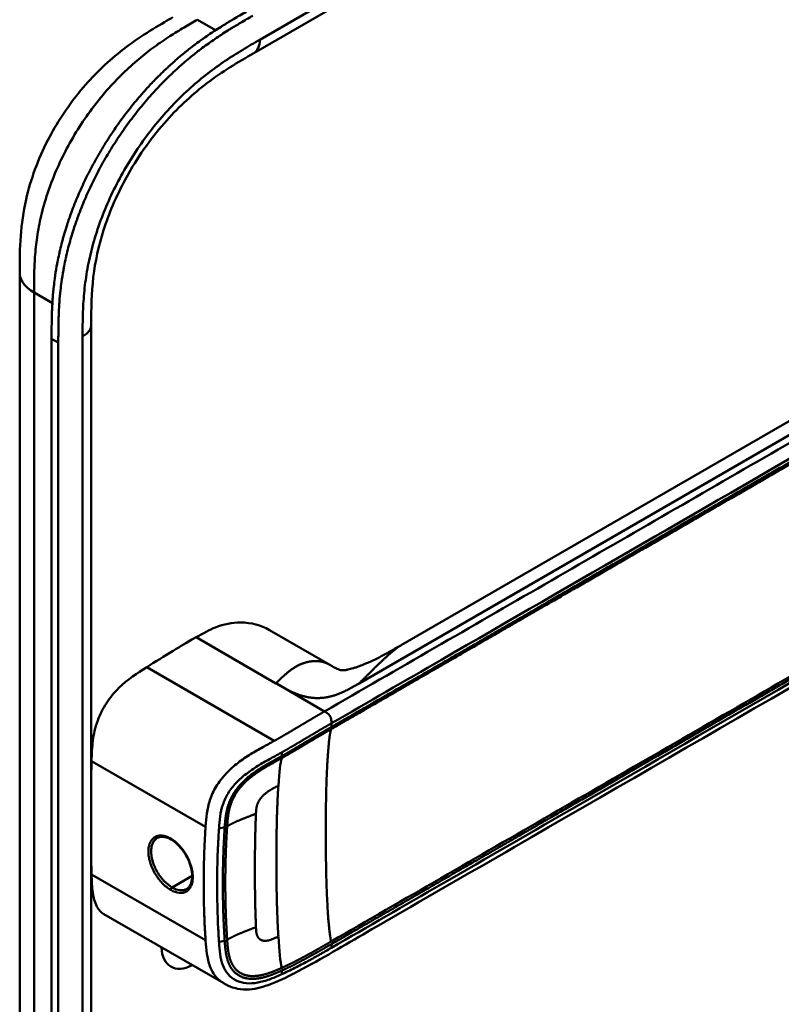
# Model space of a CAD drawing. Header units: millimetres. Extents: x 20 to 833, y 20 to 574.
# Tile 7 of 12: x 392 to 423, y 157 to 197. Entities that reach past the tile are written whole.
import ezdxf

# ---------------------------------------------------------------- set-up
doc = ezdxf.new("R2010")
doc.units = ezdxf.units.MM
doc.header["$LTSCALE"] = 2
doc.layers.add('Sichtbare Kanten(DIN)', color=7, linetype='Continuous', lineweight=50)
doc.layers.add('Sichtbare tangentiale Kanten(DIN)', color=7, linetype='Continuous', lineweight=50)

msp = doc.modelspace()

# ---------------------------------------------------------------- linework, layer by layer
at = {"layer": 'Sichtbare Kanten(DIN)'}
for p, q in [((442.674, 219.686), (401.683, 196.02)), ((401.683, 196.02), (401.683, 196.02)), ((407.76, 171.927), (439.523, 190.266)), ((392.143, 187.081), (392.143, 187.081)), ((395.06, 184.958), (395.06, 184.958)), ((395.06, 184.958), (395.06, 123.09)), ((393.444, 121.86), (393.444, 184.381)), ((393.718, 184.223), (393.718, 121.702)), ((402.329, 172.505), (404.786, 171.086)), ((405.004, 168.639), (405.004, 168.639)), ((405.216, 168.762), (405.216, 168.762)), ((400.557, 166.651), (400.557, 166.651)), ((402.084, 165.769), (402.083, 165.77)), ((400.537, 164.861), (400.537, 164.861)), ((400.205, 161.155), (400.205, 161.155)), ((400.438, 161.231), (400.438, 161.231)), ((400.46, 158.103), (395.58, 160.92)), ((400.46, 158.103), (400.461, 158.103))]:
    msp.add_line(p, q, dxfattribs=at)
for centre, major_axis, ratio, start_param, end_param in [((401.214, 166.271), (2.26, 3.914), 0.57735, 0.316429, 0.3165), ((401.157, 166.304), (2.3, 3.984), 0.57735, 0.270097, 0.270412), ((400.987, 166.402), (2.3, 3.984), 0.57735, 0.184418, 0.184904), ((401.072, 166.353), (2.32, 4.018), 0.57735, 0.219371, 0.219881), ((401.101, 166.337), (2.34, 4.053), 0.57735, 0.226219, 0.226799), ((400.931, 166.435), (1.95, 3.378), 0.57735, 5.700566, 5.70057), ((400.921, 166.427), (-2.267, -3.927), 0.57735, 2.53255, 2.532551), ((400.871, 166.465), (-1.912, -3.312), 0.577355, 2.541317, 2.541319), ((401.214, 166.271), (2.26, 3.914), 0.57735, 5.523901, 5.523922), ((401.157, 166.304), (2.3, 3.984), 0.57735, 5.506055, 5.506075), ((401.072, 166.353), (-2.32, -4.018), 0.57735, 2.338409, 2.338428), ((401.101, 166.337), (2.34, 4.053), 0.57735, 4.119086, 4.119229), ((400.931, 166.435), (-2.26, -3.915), 0.57735, 0.658548, 0.658552), ((401.101, 166.337), (-2.76, -4.78), 0.57735, 0.9483, 0.948426), ((401.1, 166.334), (-2.759, -4.778), 0.57735, 0.638877, 0.63888), ((401.044, 166.37), (2.8, 4.85), 0.57735, 3.797045, 3.797047), ((399.234, 160.393), (-0.93, -1.611), 0.57735, 5.54054, 7.025984), ((399.234, 160.393), (0.93, 1.611), 0.57735, 4.347781, 4.347796)]:
    msp.add_ellipse(centre, major_axis=major_axis, ratio=ratio, start_param=start_param, end_param=end_param, dxfattribs=at)
for points, knots in [([(393.444, 184.381), (393.444, 184.479), (393.444, 184.675), (393.446, 184.922), (393.449, 185.171), (393.454, 185.372), (393.464, 185.627), (393.475, 185.833), (393.496, 186.145), (393.525, 186.462), (393.578, 186.893), (393.629, 187.221), (393.691, 187.553), (393.737, 187.776), (393.801, 188.056), (393.858, 188.282), (393.935, 188.565), (394.002, 188.793), (394.11, 189.134), (394.228, 189.477), (394.424, 189.989), (394.618, 190.442), (394.882, 191.003), (395.111, 191.445), (395.417, 191.989), (395.676, 192.415), (396.018, 192.933), (396.304, 193.336), (396.675, 193.823), (396.984, 194.198), (397.34, 194.601), (397.583, 194.86), (397.83, 195.11), (397.996, 195.273), (398.247, 195.509), (398.5, 195.737), (398.842, 196.024), (399.099, 196.229), (399.358, 196.424), (399.531, 196.55), (399.747, 196.702), (399.919, 196.819), (400.135, 196.962), (400.308, 197.072), (400.566, 197.233), (400.908, 197.438), (401.206, 197.611), (401.375, 197.708)], [-0.9999979, -0.9999979, -0.9999979, -0.9999979, -0.9791648, -0.9583317, -0.9479152, -0.9270821, -0.9166655, -0.8958324, -0.8854159, -0.8541662, -0.8333331, -0.8020835, -0.791667, -0.7708339, -0.7604173, -0.7395842, -0.7291677, -0.7083346, -0.697918, -0.6666684, -0.6458353, -0.6041691, -0.583336, -0.5416699, -0.5208368, -0.4791706, -0.4583375, -0.4166713, -0.3958382, -0.354172, -0.3333389, -0.3020893, -0.2916727, -0.2708397, -0.2604231, -0.2291735, -0.2083404, -0.1770907, -0.1666742, -0.1458411, -0.1354246, -0.1145915, -0.1041749, -0.0833418, -0.0729253, -0.0416756, -0.0000095, -0.0000095, -0.0000095, -0.0000095]), ([(401.649, 197.55), (401.48, 197.452), (401.183, 197.28), (400.84, 197.074), (400.582, 196.914), (400.41, 196.803), (400.194, 196.661), (400.021, 196.544), (399.805, 196.392), (399.632, 196.266), (399.374, 196.07), (399.116, 195.866), (398.775, 195.578), (398.521, 195.351), (398.27, 195.114), (398.104, 194.952), (397.858, 194.702), (397.615, 194.443), (397.258, 194.039), (396.95, 193.664), (396.578, 193.178), (396.292, 192.775), (395.95, 192.256), (395.691, 191.831), (395.385, 191.287), (395.157, 190.844), (394.892, 190.284), (394.699, 189.831), (394.503, 189.318), (394.384, 188.976), (394.276, 188.634), (394.209, 188.407), (394.132, 188.124), (394.075, 187.898), (394.011, 187.618), (393.965, 187.395), (393.904, 187.063), (393.852, 186.735), (393.799, 186.304), (393.77, 185.987), (393.749, 185.675), (393.738, 185.469), (393.729, 185.214), (393.724, 185.012), (393.72, 184.763), (393.718, 184.516), (393.718, 184.321), (393.718, 184.223)], [0.0000095, 0.0000095, 0.0000095, 0.0000095, 0.0416756, 0.0729253, 0.0833418, 0.1041749, 0.1145915, 0.1354246, 0.1458411, 0.1666742, 0.1770907, 0.2083404, 0.2291735, 0.2604231, 0.2708397, 0.2916727, 0.3020893, 0.3333389, 0.354172, 0.3958382, 0.4166713, 0.4583375, 0.4791706, 0.5208368, 0.5416699, 0.583336, 0.6041691, 0.6458353, 0.6666684, 0.697918, 0.7083346, 0.7291677, 0.7395842, 0.7604173, 0.7708339, 0.791667, 0.8020835, 0.8333331, 0.8541662, 0.8854159, 0.8958324, 0.9166655, 0.9270821, 0.9479152, 0.9583317, 0.9791648, 0.9999979, 0.9999979, 0.9999979, 0.9999979]), ([(392.143, 187.081), (392.143, 187.556), (392.144, 188.057), (392.221, 189.057), (392.29, 189.556), (392.586, 190.865), (392.89, 191.695), (393.639, 193.152), (394.07, 193.808), (395.032, 194.995), (395.576, 195.536), (396.763, 196.506), (397.422, 196.923), (398.163, 197.356), (398.275, 197.421), (398.386, 197.485)], [0, 0, 0, 0, 0.436896, 0.436896, 0.842838, 0.842838, 1.49715, 1.49715, 2.073353, 2.073353, 2.662039, 2.662039, 3.316728, 3.316728, 3.434626, 3.434626, 3.434626, 3.434626]), ([(401.683, 196.02), (401.035, 195.646), (400.403, 195.272), (399.218, 194.372), (398.658, 193.863), (397.563, 192.637), (397.022, 191.889), (396.201, 190.445), (395.881, 189.742), (395.42, 188.4), (395.265, 187.746), (395.082, 186.469), (395.062, 185.846), (395.06, 185.131), (395.06, 185.045), (395.06, 184.958)], [0, 0, 0, 0, 0.687972, 0.687972, 1.303815, 1.303815, 1.980815, 1.980815, 2.549977, 2.549977, 3.091619, 3.091619, 3.672364, 3.672364, 3.752207, 3.752207, 3.752207, 3.752207]), ([(392.143, 125.213), (392.143, 136.099), (392.143, 146.986), (392.143, 167.609), (392.143, 177.345), (392.143, 187.081)], [0, 0, 0, 0, 10, 10, 18.943141, 18.943141, 18.943141, 18.943141]), ([(446.923, 185.698), (446.923, 185.697), (446.923, 185.695), (446.923, 185.691), (446.923, 185.689), (446.923, 185.684), (446.923, 185.681), (446.923, 185.674), (446.923, 185.67), (446.923, 185.659), (446.923, 185.652), (446.923, 185.631), (446.923, 185.618), (446.922, 185.574), (446.921, 185.545), (446.916, 185.435), (446.909, 185.358), (446.869, 185.07), (446.812, 184.872), (446.594, 184.36), (446.386, 184.062), (445.788, 183.382), (445.357, 183.015), (444.059, 182.037), (443.116, 181.462), (439.699, 179.444), (437.19, 178.022), (427.237, 172.275), (419.773, 167.966), (410.431, 162.572), (408.553, 161.488), (405.736, 159.862), (404.803, 159.303), (403.379, 158.528), (402.898, 158.272), (402.098, 157.962), (401.808, 157.877), (401.35, 157.843), (401.184, 157.85), (400.933, 157.9), (400.845, 157.924), (400.712, 157.975), (400.666, 157.995), (400.594, 158.029), (400.569, 158.042), (400.531, 158.063), (400.517, 158.071), (400.496, 158.082), (400.489, 158.086), (400.474, 158.095), (400.467, 158.099), (400.46, 158.103)], [0, 0, 0, 0, 0.001569, 0.001569, 0.003149, 0.003149, 0.00522, 0.00522, 0.008412, 0.008412, 0.014094, 0.014094, 0.025824, 0.025824, 0.054374, 0.054374, 0.136744, 0.136744, 0.370735, 0.370735, 0.770715, 0.770715, 1.338552, 1.338552, 2.361631, 2.361631, 5.000823, 5.000823, 12.918013, 12.918013, 14.909711, 14.909711, 15.905563, 15.905563, 16.406589, 16.406589, 16.669703, 16.669703, 16.816064, 16.816064, 16.894648, 16.894648, 16.935882, 16.935882, 16.957647, 16.957647, 16.969322, 16.969322, 16.975615, 16.975615, 16.982343, 16.982343, 16.982343, 16.982343]), ([(402.328, 172.505), (401.984, 172.703), (401.578, 172.809), (401.147, 172.81), (400.807, 172.811), (400.462, 172.746), (400.125, 172.613), (399.87, 172.512), (399.621, 172.373), (399.336, 172.209)], [-0.7380612, -0.7380612, -0.7380612, -0.7380612, -0.4287848, -0.4287848, -0.4287848, -0.184871, -0.184871, -0.184871, -0.0000155, -0.0000155, -0.0000155, -0.0000155]), ([(399.336, 172.209), (398.839, 171.921), (398.76, 171.876), (398.042, 171.442), (397.649, 171.198), (397.32, 170.99)], [-0.6905781, -0.6905781, -0.6905781, -0.6905781, -0.3490884, -0.3490884, 0, 0, 0, 0]), ([(404.91, 171.016), (404.957, 170.989), (404.996, 170.968), (405.067, 170.931), (405.098, 170.917), (405.169, 170.887), (405.198, 170.878), (405.248, 170.866), (405.265, 170.864), (405.325, 170.863), (405.354, 170.863), (405.428, 170.873), (405.445, 170.875), (405.483, 170.882), (405.502, 170.885), (405.556, 170.897), (405.595, 170.906), (405.672, 170.925), (405.71, 170.936), (405.796, 170.962), (405.844, 170.978), (405.964, 171.019), (406.034, 171.045), (406.225, 171.121), (406.343, 171.172), (406.691, 171.332), (406.911, 171.447), (407.342, 171.684), (407.55, 171.806), (407.754, 171.924)], [0, 0, 0, 0, 0.065322, 0.065322, 0.147442, 0.147442, 0.298534, 0.298534, 0.475337, 0.475337, 0.572836, 0.572836, 0.597287, 0.597287, 0.618593, 0.618593, 0.651842, 0.651842, 0.681874, 0.681874, 0.719497, 0.719497, 0.777073, 0.777073, 0.879794, 0.879794, 1.092522, 1.092522, 1.311068, 1.311068, 1.311068, 1.311068]), ([(397.32, 170.99), (396.939, 170.749), (396.548, 170.497), (396.001, 169.959), (395.829, 169.754), (395.531, 169.296), (395.413, 169.059), (395.218, 168.523), (395.162, 168.25), (395.091, 167.716), (395.082, 167.438), (395.074, 167.161)], [-1.198873, -1.198873, -1.198873, -1.198873, -0.834881, -0.834881, -0.646876, -0.646876, -0.46444, -0.46444, -0.250657, -0.250657, 0, 0, 0, 0]), ([(398.317, 163.965), (398.23, 164.015), (398.143, 164.049), (397.983, 164.082), (397.909, 164.08), (397.812, 164.055), (397.781, 164.042), (397.753, 164.026)], [0, 0, 0, 0, 0.0944548, 0.0944548, 0.1892864, 0.1892864, 0.2374391, 0.2374391, 0.2374391, 0.2374391]), ([(398.954, 161.948), (399.018, 161.985), (399.072, 162.045), (399.146, 162.202), (399.168, 162.297), (399.179, 162.5), (399.171, 162.608), (399.129, 162.831), (399.094, 162.948), (399.001, 163.179), (398.941, 163.295), (398.805, 163.51), (398.727, 163.611), (398.562, 163.787), (398.473, 163.863), (398.363, 163.938), (398.34, 163.952), (398.317, 163.965)], [0, 0, 0, 0, 0.1137845, 0.1137845, 0.2182551, 0.2182551, 0.3123921, 0.3123921, 0.4068404, 0.4068404, 0.502596, 0.502596, 0.598042, 0.598042, 0.6936793, 0.6936793, 0.7182625, 0.7182625, 0.7182625, 0.7182625]), ([(395.58, 160.92), (395.457, 160.991), (395.36, 161.098), (395.202, 161.398), (395.153, 161.59), (395.09, 162.033), (395.082, 162.284), (395.074, 162.537)], [0.6547013, 0.6547013, 0.6547013, 0.6547013, 0.838061, 0.838061, 1.045951, 1.045951, 1.2753174, 1.2753174, 1.2753174, 1.2753174])]:
    msp.add_open_spline(points, degree=3, knots=knots, dxfattribs=at)
for points, degree in [([(407.758, 171.926), (407.757, 171.925), (407.757, 171.925), (407.756, 171.925), (407.756, 171.925), (407.755, 171.924), (407.755, 171.924), (407.754, 171.924)], 7), ([(404.777, 171.092), (404.804, 171.076), (404.831, 171.061), (404.857, 171.045), (404.883, 171.031), (404.91, 171.016)], 5), ([(404.777, 171.092), (404.779, 171.091), (404.78, 171.09), (404.782, 171.089), (404.783, 171.088), (404.785, 171.087), (404.786, 171.086)], 6), ([(395.074, 167.161), (395.069, 166.968), (395.064, 166.776), (395.06, 166.584)], 3), ([(397.753, 164.026), (397.753, 164.026), (397.753, 164.026), (397.753, 164.026)], 3), ([(401.738, 163.617), (401.738, 163.617), (401.738, 163.617), (401.738, 163.617)], 3), ([(395.06, 163.097), (395.064, 162.91), (395.069, 162.723), (395.074, 162.537)], 3), ([(401.737, 161.949), (401.737, 161.948), (401.737, 161.948), (401.736, 161.948)], 3)]:
    msp.add_open_spline(points, degree=degree, dxfattribs=at)
at = {"layer": 'Sichtbare tangentiale Kanten(DIN)'}
for p, q in [((401.932, 196.57), (442.922, 220.236)), ((400.129, 196.957), (399.386, 197.386)), ((398.295, 196.732), (398.295, 196.732)), ((396.179, 195.024), (396.179, 195.024)), ((440.165, 190.065), (405.982, 170.33)), ((392.755, 187.541), (392.755, 187.541)), ((393.475, 185.833), (392.728, 186.264)), ((393.718, 184.223), (393.444, 184.381)), ((394.708, 122.6), (394.708, 184.468)), ((402.59, 170.33), (399.336, 172.208)), ((397.32, 170.99), (402.522, 167.986)), ((402.635, 170.304), (402.59, 170.33)), ((404.572, 169.186), (402.635, 170.304)), ((404.852, 168.701), (404.852, 168.551)), ((405.064, 168.674), (405.064, 168.674)), ((402.836, 167.37), (402.825, 167.514)), ((395.074, 167.161), (399.721, 164.478)), ((400.502, 164.461), (400.269, 164.41)), ((400.206, 163.077), (400.206, 163.077)), ((400.442, 163.213), (400.442, 163.213)), ((399.649, 162.755), (399.649, 162.755)), ((395.074, 162.537), (399.721, 159.854)), ((399.175, 162.482), (398.357, 162.009)), ((400.502, 159.837), (400.269, 159.786)), ((404.852, 159.699), (404.852, 159.55)), ((402.836, 158.625), (402.825, 158.47))]:
    msp.add_line(p, q, dxfattribs=at)
for centre, major_axis, ratio, start_param, end_param in [((403.115, 159.436), (-0.207, 7.978), 0.058769, 0.180326, 0.567465), ((403.114, 166.227), (-0.173, -7.741), 0.062201, 5.644955, 6.032571)]:
    msp.add_ellipse(centre, major_axis=major_axis, ratio=ratio, start_param=start_param, end_param=end_param, dxfattribs=at)
for points, degree, knots in [([(399.386, 197.386), (399.209, 197.284), (399.027, 197.179), (398.844, 197.07), (398.65, 196.955), (398.455, 196.835), (398.259, 196.708), (398.052, 196.575), (397.846, 196.434), (397.641, 196.285), (397.425, 196.127), (397.211, 195.96), (397, 195.783), (396.778, 195.597), (396.559, 195.399), (396.345, 195.19), (396.124, 194.974), (395.908, 194.746), (395.7, 194.508), (395.487, 194.264), (395.282, 194.01), (395.085, 193.746), (394.887, 193.48), (394.697, 193.203), (394.517, 192.916), (394.337, 192.629), (394.167, 192.332), (394.011, 192.033), (393.854, 191.73), (393.711, 191.424), (393.582, 191.116), (393.453, 190.807), (393.339, 190.497), (393.241, 190.189), (393.144, 189.883), (393.061, 189.578), (392.995, 189.281), (392.928, 188.984), (392.878, 188.698), (392.839, 188.417), (392.802, 188.147), (392.777, 187.881), (392.76, 187.617), (392.744, 187.375), (392.736, 187.133), (392.732, 186.895), (392.728, 186.681), (392.728, 186.469), (392.728, 186.264)], 3, [0, 0, 0, 0, 0.189483, 0.189483, 0.189483, 0.390488, 0.390488, 0.390488, 0.603341, 0.603341, 0.603341, 0.827847, 0.827847, 0.827847, 1.063028, 1.063028, 1.063028, 1.306916, 1.306916, 1.306916, 1.556493, 1.556493, 1.556493, 1.807928, 1.807928, 1.807928, 2.059373, 2.059373, 2.059373, 2.31343, 2.31343, 2.31343, 2.568298, 2.568298, 2.568298, 2.821899, 2.821899, 2.821899, 3.074612, 3.074612, 3.074612, 3.317553, 3.317553, 3.317553, 3.540814, 3.540814, 3.540814, 3.741293, 3.741293, 3.741293, 3.741293]), ([(394.708, 184.468), (394.708, 184.729), (394.709, 185.267), (394.749, 186.118), (394.854, 187.003), (395.099, 188.219), (395.619, 189.783), (396.562, 191.611), (397.747, 193.266), (398.873, 194.43), (399.811, 195.208), (400.524, 195.72), (401.238, 196.169), (401.704, 196.438), (401.932, 196.57)], 3, [18.388359, 18.388359, 18.388359, 18.388359, 18.631862, 18.875363, 19.118865, 19.362366, 19.849368, 20.336371, 20.823374, 21.310376, 21.553877, 21.797379, 22.04088, 22.284383, 22.284383, 22.284383, 22.284383]), ([(440.451, 189.901), (439.706, 189.47), (438.957, 189.038), (437.46, 188.174), (436.711, 187.742), (435.215, 186.878), (434.468, 186.447), (432.974, 185.584), (432.228, 185.153), (429.988, 183.86), (428.493, 182.997), (425.502, 181.27), (424.005, 180.406), (421.015, 178.679), (419.521, 177.817), (416.532, 176.091), (415.038, 175.228), (412.047, 173.501), (410.551, 172.638), (407.561, 170.912), (406.069, 170.05), (404.572, 169.186)], 3, [28.65661, 28.65661, 28.65661, 28.65661, 29.448344, 29.448344, 30.241165, 30.241165, 31.033986, 31.033986, 31.826807, 31.826807, 33.412449, 33.412449, 34.99809, 34.99809, 36.583732, 36.583732, 38.169374, 38.169374, 39.755016, 39.755016, 41.340657, 41.340657, 41.340657, 41.340657]), ([(404.837, 168.46), (404.839, 168.462), (405.728, 168.976), (407.521, 170.01), (410.223, 171.57), (413.809, 173.641), (418.292, 176.229), (422.78, 178.82), (427.264, 181.409), (431.299, 183.739), (434.888, 185.811), (437.579, 187.364), (439.372, 188.4), (440.27, 188.918), (440.718, 189.177)], 5, [20.643505, 20.643505, 20.643505, 20.643505, 20.643505, 20.643505, 20.647304, 22.232947, 23.81859, 25.404233, 26.989877, 28.57552, 30.161163, 31.746806, 32.539627, 33.332646, 33.332646, 33.332646, 33.332646, 33.332646, 33.332646]), ([(404.852, 168.701), (406.349, 169.565), (407.841, 170.427), (409.336, 171.29), (414.809, 174.449), (420.281, 177.609), (425.759, 180.771), (429.437, 182.895), (433.104, 185.012), (436.784, 187.137), (438.099, 187.896), (439.417, 188.657), (440.731, 189.416)], 3, [0, 0, 0, 0, 1.585642, 1.585642, 1.585642, 7.391542, 7.391542, 7.391542, 11.290432, 11.290432, 11.290432, 12.683632, 12.683632, 12.683632, 12.683632]), ([(440.731, 189.266), (440.73, 189.266), (440.282, 189.007), (439.385, 188.489), (437.592, 187.454), (434.901, 185.9), (431.312, 183.828), (427.276, 181.498), (422.792, 178.91), (418.305, 176.319), (413.82, 173.729), (410.235, 171.659), (407.532, 170.099), (405.741, 169.065), (404.852, 168.551)], 5, [0, 0, 0, 0, 0, 0, 0.000115, 0.792936, 1.585758, 3.171401, 4.757044, 6.342687, 7.92833, 9.513973, 11.099617, 12.688168, 12.688168, 12.688168, 12.688168, 12.688168, 12.688168]), ([(404.85, 159.698), (404.852, 159.699), (405.741, 160.212), (407.533, 161.247), (410.236, 162.807), (413.821, 164.878), (418.305, 167.466), (422.793, 170.057), (427.276, 172.646), (431.312, 174.975), (434.901, 177.048), (437.592, 178.601), (439.385, 179.637), (440.282, 180.155), (440.731, 180.414)], 5, [20.643738, 20.643738, 20.643738, 20.643738, 20.643738, 20.643738, 20.647429, 22.23307, 23.81871, 25.404351, 26.989992, 28.575633, 30.161274, 31.746914, 32.539735, 33.332924, 33.332924, 33.332924, 33.332924, 33.332924, 33.332924]), ([(440.718, 180.518), (439.97, 180.086), (439.223, 179.655), (437.728, 178.792), (436.981, 178.36), (434.738, 177.066), (433.243, 176.202), (430.253, 174.476), (428.758, 173.613), (425.769, 171.887), (424.274, 171.024), (421.284, 169.297), (419.788, 168.434), (416.798, 166.708), (415.304, 165.845), (412.315, 164.119), (410.82, 163.256), (407.824, 161.526), (406.321, 160.658), (404.839, 159.803)], 3, [3.014705, 3.014705, 3.014705, 3.014705, 3.807868, 3.807868, 4.600688, 4.600688, 6.186329, 6.186329, 7.77197, 7.77197, 9.357611, 9.357611, 10.943251, 10.943251, 12.528892, 12.528892, 14.114533, 14.114533, 15.703149, 15.703149, 15.703149, 15.703149]), ([(440.731, 180.264), (437.915, 178.638), (435.091, 177.008), (432.278, 175.384), (426.499, 172.048), (420.708, 168.704), (414.928, 165.367), (413.065, 164.292), (411.201, 163.215), (409.335, 162.138), (407.835, 161.272), (406.332, 160.404), (404.852, 159.55)], 3, [23.229983, 23.229983, 23.229983, 23.229983, 26.216835, 26.216835, 26.216835, 32.351591, 32.351591, 32.351591, 34.327983, 34.327983, 34.327983, 35.917386, 35.917386, 35.917386, 35.917386]), ([(404.572, 169.186), (404.52, 169.156), (404.425, 169.101), (404.287, 169.021), (404.091, 168.907), (403.841, 168.76), (403.592, 168.612), (403.338, 168.46), (403.078, 168.305), (402.859, 168.177), (402.695, 168.083), (402.586, 168.021), (402.528, 167.99), (402.522, 167.986)], 5, [0, 0, 0, 0, 0, 0, 0.0885648, 0.1771296, 0.2656944, 0.3542592, 0.442824, 0.5313888, 0.6199536, 0.7085184, 0.7182818, 0.7182818, 0.7182818, 0.7182818, 0.7182818, 0.7182818]), ([(402.825, 167.514), (402.825, 167.514), (402.878, 167.544), (402.985, 167.604), (403.146, 167.696), (403.361, 167.822), (403.623, 167.978), (403.877, 168.13), (404.125, 168.277), (404.373, 168.423), (404.567, 168.536), (404.705, 168.616), (404.8, 168.671), (404.852, 168.701)], 5, [0.0000841, 0.0000841, 0.0000841, 0.0000841, 0.0000841, 0.0000841, 0.0003027, 0.0888675, 0.1774323, 0.2659971, 0.3545619, 0.4431267, 0.5316915, 0.6202563, 0.7088211, 0.7088211, 0.7088211, 0.7088211, 0.7088211, 0.7088211]), ([(402.827, 167.282), (402.827, 167.282), (402.88, 167.312), (402.987, 167.372), (403.146, 167.464), (403.357, 167.588), (403.615, 167.741), (403.866, 167.892), (404.113, 168.038), (404.355, 168.182), (404.548, 168.293), (404.692, 168.377), (404.788, 168.432), (404.834, 168.459)], 5, [19.9453576, 19.9453576, 19.9453576, 19.9453576, 19.9453576, 19.9453576, 19.9454241, 20.0331591, 20.1208941, 20.2086291, 20.2963641, 20.3840991, 20.4718341, 20.5595692, 20.6426641, 20.6426641, 20.6426641, 20.6426641, 20.6426641, 20.6426641]), ([(404.852, 168.551), (404.804, 168.524), (404.708, 168.468), (404.562, 168.384), (404.368, 168.272), (404.124, 168.127), (403.877, 167.981), (403.624, 167.829), (403.367, 167.676), (403.155, 167.552), (402.996, 167.46), (402.889, 167.4), (402.836, 167.37)], 5, [0, 0, 0, 0, 0, 0, 0.0848259, 0.1725609, 0.2602959, 0.3480309, 0.4357659, 0.5235009, 0.6112359, 0.698521, 0.698521, 0.698521, 0.698521, 0.698521, 0.698521]), ([(402.522, 167.986), (402.366, 167.899), (402.211, 167.816), (402.05, 167.727), (401.89, 167.638), (401.725, 167.545), (401.556, 167.441), (401.387, 167.336), (401.215, 167.221), (401.045, 167.09), (400.876, 166.959), (400.71, 166.813), (400.558, 166.652), (400.406, 166.49), (400.268, 166.313), (400.157, 166.129), (400.045, 165.945), (399.959, 165.755), (399.898, 165.569), (399.836, 165.384), (399.798, 165.202), (399.772, 165.025), (399.747, 164.847), (399.734, 164.674), (399.722, 164.502), (399.722, 164.494), (399.721, 164.486), (399.721, 164.478)], 3, [0.718282, 0.718282, 0.718282, 0.718282, 0.878513, 0.878513, 0.878513, 1.038839, 1.038839, 1.038839, 1.199166, 1.199166, 1.199166, 1.359492, 1.359492, 1.359492, 1.519819, 1.519819, 1.519819, 1.680145, 1.680145, 1.680145, 1.840471, 1.840471, 1.840471, 2.000798, 2.000798, 2.000798, 2.008139, 2.008139, 2.008139, 2.008139]), ([(400.269, 164.41), (400.28, 164.579), (400.293, 164.744), (400.316, 164.905), (400.339, 165.067), (400.373, 165.226), (400.426, 165.383), (400.478, 165.541), (400.548, 165.696), (400.639, 165.845), (400.73, 165.995), (400.841, 166.138), (400.967, 166.272), (401.093, 166.406), (401.235, 166.53), (401.384, 166.645), (401.533, 166.76), (401.69, 166.865), (401.848, 166.963), (402.006, 167.061), (402.165, 167.151), (402.323, 167.238), (402.481, 167.325), (402.638, 167.41), (402.797, 167.498), (402.806, 167.503), (402.816, 167.509), (402.825, 167.514)], 3, [0, 0, 0, 0, 0.159971, 0.159971, 0.159971, 0.320297, 0.320297, 0.320297, 0.480624, 0.480624, 0.480624, 0.64095, 0.64095, 0.64095, 0.801277, 0.801277, 0.801277, 0.961603, 0.961603, 0.961603, 1.121929, 1.121929, 1.121929, 1.282256, 1.282256, 1.282256, 1.291621, 1.291621, 1.291621, 1.291621]), ([(402.836, 167.37), (402.836, 167.37), (402.754, 167.324), (402.591, 167.234), (402.344, 167.099), (402.007, 166.909), (401.564, 166.617), (401.145, 166.249), (400.811, 165.808), (400.614, 165.341), (400.544, 164.984), (400.52, 164.721), (400.507, 164.548), (400.502, 164.461)], 5, [0, 0, 0, 0, 0, 0, 0.000449, 0.133304, 0.266158, 0.399013, 0.531868, 0.664722, 0.797577, 0.930432, 1.064471, 1.064471, 1.064471, 1.064471, 1.064471, 1.064471]), ([(400.601, 164.5), (400.607, 164.586), (400.619, 164.757), (400.643, 165.014), (400.711, 165.357), (400.896, 165.795), (401.202, 166.203), (401.59, 166.549), (402.012, 166.829), (402.341, 167.015), (402.584, 167.147), (402.746, 167.237), (402.827, 167.282)], 5, [18.882622, 18.882622, 18.882622, 18.882622, 18.882622, 18.882622, 19.015441, 19.148296, 19.281151, 19.414005, 19.54686, 19.679715, 19.812569, 19.945357, 19.945357, 19.945357, 19.945357, 19.945357, 19.945357]), ([(399.721, 164.478), (399.72, 164.472), (399.72, 164.463), (399.719, 164.455), (399.713, 164.368), (399.708, 164.28), (399.703, 164.193), (399.697, 164.097), (399.692, 164.002), (399.688, 163.905), (399.678, 163.713), (399.67, 163.52), (399.664, 163.327), (399.657, 163.133), (399.653, 162.94), (399.649, 162.748), (399.646, 162.556), (399.645, 162.364), (399.645, 162.172), (399.645, 161.98), (399.646, 161.787), (399.649, 161.595), (399.653, 161.402), (399.657, 161.208), (399.664, 161.014), (399.67, 160.82), (399.678, 160.625), (399.688, 160.432), (399.692, 160.335), (399.697, 160.238), (399.703, 160.142), (399.709, 160.046), (399.714, 159.95), (399.721, 159.854)], 3, [0, 0, 0, 0, 0.00741, 0.00741, 0.00741, 0.088467, 0.088467, 0.088467, 0.176597, 0.176597, 0.176597, 0.352857, 0.352857, 0.352857, 0.529117, 0.529117, 0.529117, 0.705376, 0.705376, 0.705376, 0.881636, 0.881636, 0.881636, 1.057896, 1.057896, 1.057896, 1.234156, 1.234156, 1.234156, 1.322285, 1.322285, 1.322285, 1.410732, 1.410732, 1.410732, 1.410732]), ([(400.269, 159.786), (400.268, 159.794), (400.268, 159.803), (400.267, 159.812), (400.261, 159.906), (400.255, 160), (400.25, 160.096), (400.244, 160.191), (400.239, 160.286), (400.235, 160.382), (400.225, 160.574), (400.217, 160.766), (400.211, 160.958), (400.181, 161.862), (400.187, 162.753), (400.227, 163.651), (400.229, 163.707), (400.232, 163.763), (400.235, 163.819), (400.239, 163.914), (400.244, 164.009), (400.25, 164.103), (400.255, 164.198), (400.261, 164.292), (400.267, 164.385), (400.268, 164.393), (400.268, 164.402), (400.269, 164.41)], 3, [0, 0, 0, 0, 0.008036, 0.008036, 0.008036, 0.096166, 0.096166, 0.096166, 0.184296, 0.184296, 0.184296, 0.360556, 0.360556, 0.360556, 1.190148, 1.190148, 1.190148, 1.241854, 1.241854, 1.241854, 1.329984, 1.329984, 1.329984, 1.418114, 1.418114, 1.418114, 1.426148, 1.426148, 1.426148, 1.426148]), ([(400.502, 164.461), (400.502, 164.461), (400.494, 164.346), (400.481, 164.118), (400.46, 163.77), (400.443, 163.311), (400.427, 162.732), (400.424, 162.155), (400.427, 161.576), (400.443, 160.996), (400.46, 160.534), (400.481, 160.184), (400.494, 159.952), (400.502, 159.837)], 5, [0.000001, 0.000001, 0.000001, 0.000001, 0.000001, 0.000001, 0.000038, 0.176942, 0.353846, 0.53075, 0.707654, 0.884558, 1.061462, 1.238366, 1.415305, 1.415305, 1.415305, 1.415305, 1.415305, 1.415305]), ([(400.601, 159.876), (400.601, 159.876), (400.601, 159.876), (400.593, 159.993), (400.58, 160.225), (400.559, 160.574), (400.542, 161.038), (400.527, 161.616), (400.523, 162.194), (400.527, 162.77), (400.542, 163.348), (400.56, 163.808), (400.58, 164.155), (400.593, 164.385), (400.601, 164.5)], 5, [17.464876, 17.464876, 17.464876, 17.464876, 17.464876, 17.464876, 17.464906, 17.466133, 17.643037, 17.819941, 17.996845, 18.173749, 18.350653, 18.527557, 18.704461, 18.882622, 18.882622, 18.882622, 18.882622, 18.882622, 18.882622]), ([(397.389, 163.475), (397.389, 163.475), (397.389, 163.544), (397.4, 163.674), (397.453, 163.842), (397.538, 163.976), (397.653, 164.071), (397.792, 164.123), (398.003, 164.133), (398.183, 164.071), (398.301, 164.003)], 3, [0, 0, 0, 0, 0.0000144, 0.0614945, 0.1229746, 0.1844546, 0.2459347, 0.3074148, 0.3688949, 0.4918552, 0.4918552, 0.4918552, 0.4918552]), ([(397.753, 164.026), (397.731, 164.013), (397.71, 163.999), (397.691, 163.982), (397.675, 163.969), (397.661, 163.954), (397.647, 163.938), (397.616, 163.902), (397.589, 163.861), (397.568, 163.813), (397.549, 163.773), (397.534, 163.728), (397.523, 163.68), (397.521, 163.672), (397.52, 163.665), (397.518, 163.657), (397.507, 163.6), (397.502, 163.539), (397.502, 163.475), (397.502, 163.411), (397.507, 163.344), (397.518, 163.275), (397.52, 163.263), (397.522, 163.252), (397.524, 163.24), (397.535, 163.182), (397.549, 163.123), (397.567, 163.063), (397.589, 162.992), (397.616, 162.92), (397.647, 162.849), (397.661, 162.817), (397.677, 162.784), (397.693, 162.753), (397.712, 162.715), (397.732, 162.677), (397.754, 162.641), (397.793, 162.573), (397.837, 162.508), (397.884, 162.446), (397.918, 162.4), (397.954, 162.356), (397.992, 162.314), (398.005, 162.299), (398.018, 162.285), (398.031, 162.271), (398.134, 162.163), (398.246, 162.073), (398.357, 162.009)], 3, [0.2462104, 0.2462104, 0.2462104, 0.2462104, 0.2803959, 0.2803959, 0.2803959, 0.3074005, 0.3074005, 0.3074005, 0.3688806, 0.3688806, 0.3688806, 0.4219893, 0.4219893, 0.4219893, 0.4303607, 0.4303607, 0.4303607, 0.4918407, 0.4918407, 0.4918407, 0.5533208, 0.5533208, 0.5533208, 0.5635023, 0.5635023, 0.5635023, 0.6148009, 0.6148009, 0.6148009, 0.676281, 0.676281, 0.676281, 0.7044598, 0.7044598, 0.7044598, 0.737761, 0.737761, 0.737761, 0.7992411, 0.7992411, 0.7992411, 0.844872, 0.844872, 0.844872, 0.8607212, 0.8607212, 0.8607212, 0.9836813, 0.9836813, 0.9836813, 0.9836813]), ([(398.301, 164.003), (398.419, 163.934), (398.597, 163.79), (398.805, 163.538), (398.941, 163.327), (399.053, 163.101), (399.136, 162.87), (399.188, 162.642), (399.205, 162.427), (399.188, 162.231), (399.136, 162.064), (399.053, 161.931), (398.941, 161.838), (398.805, 161.788), (398.597, 161.78), (398.419, 161.842), (398.301, 161.91)], 3, [0, 0, 0, 0, 0.1229603, 0.1844403, 0.2459204, 0.3074004, 0.3688805, 0.4303605, 0.4918406, 0.5533206, 0.6148007, 0.6762807, 0.7377608, 0.7992408, 0.8607209, 0.983681, 0.983681, 0.983681, 0.983681]), ([(398.301, 161.91), (398.182, 161.979), (398.003, 162.122), (397.792, 162.373), (397.653, 162.582), (397.538, 162.806), (397.453, 163.036), (397.4, 163.263), (397.389, 163.407), (397.389, 163.475)], 3, [0, 0, 0, 0, 0.1229601, 0.1844402, 0.2459203, 0.3074004, 0.3688804, 0.4303605, 0.4918262, 0.4918262, 0.4918262, 0.4918262]), ([(398.357, 162.009), (398.468, 161.945), (398.579, 161.906), (398.681, 161.896), (398.695, 161.894), (398.709, 161.893), (398.723, 161.893), (398.759, 161.892), (398.794, 161.895), (398.827, 161.901), (398.872, 161.91), (398.915, 161.926), (398.954, 161.948), (398.954, 161.948), (398.954, 161.948), (398.954, 161.948)], 3, [0, 0, 0, 0, 0.1229601, 0.1229601, 0.1229601, 0.1399022, 0.1399022, 0.1399022, 0.1844401, 0.1844401, 0.1844401, 0.2459202, 0.2459202, 0.2459202, 0.2461067, 0.2461067, 0.2461067, 0.2461067]), ([(399.721, 159.854), (399.721, 159.846), (399.722, 159.838), (399.722, 159.83), (399.734, 159.656), (399.747, 159.481), (399.772, 159.308), (399.798, 159.134), (399.836, 158.962), (399.898, 158.799), (399.959, 158.635), (400.045, 158.482), (400.157, 158.354), (400.244, 158.253), (400.347, 158.169), (400.46, 158.103)], 3, [0, 0, 0, 0, 0.0073617, 0.0073617, 0.0073617, 0.1676881, 0.1676881, 0.1676881, 0.3280145, 0.3280145, 0.3280145, 0.488341, 0.488341, 0.488341, 0.6137258, 0.6137258, 0.6137258, 0.6137258]), ([(402.825, 158.47), (402.816, 158.465), (402.806, 158.461), (402.797, 158.457), (402.638, 158.384), (402.481, 158.318), (402.323, 158.262), (402.165, 158.206), (402.006, 158.16), (401.848, 158.132), (401.69, 158.103), (401.533, 158.093), (401.384, 158.106), (401.235, 158.119), (401.093, 158.155), (400.967, 158.216), (400.841, 158.277), (400.73, 158.363), (400.639, 158.47), (400.548, 158.576), (400.478, 158.703), (400.426, 158.842), (400.373, 158.981), (400.339, 159.132), (400.316, 159.291), (400.293, 159.449), (400.28, 159.615), (400.269, 159.786)], 3, [36.622212, 36.622212, 36.622212, 36.622212, 36.631814, 36.631814, 36.631814, 36.79214, 36.79214, 36.79214, 36.952466, 36.952466, 36.952466, 37.112793, 37.112793, 37.112793, 37.273119, 37.273119, 37.273119, 37.433446, 37.433446, 37.433446, 37.593772, 37.593772, 37.593772, 37.754099, 37.754099, 37.754099, 37.914067, 37.914067, 37.914067, 37.914067]), ([(400.502, 159.837), (400.502, 159.836), (400.507, 159.748), (400.52, 159.573), (400.544, 159.309), (400.614, 158.969), (400.812, 158.587), (401.146, 158.334), (401.565, 158.249), (402.008, 158.305), (402.345, 158.415), (402.592, 158.516), (402.755, 158.588), (402.836, 158.625)], 5, [18.881507, 18.881507, 18.881507, 18.881507, 18.881507, 18.881507, 18.882697, 19.015618, 19.14854, 19.281461, 19.414383, 19.547304, 19.680226, 19.813147, 19.945983, 19.945983, 19.945983, 19.945983, 19.945983, 19.945983]), ([(402.827, 158.731), (402.746, 158.695), (402.584, 158.623), (402.341, 158.524), (402.013, 158.417), (401.591, 158.364), (401.203, 158.443), (400.897, 158.675), (400.711, 159.032), (400.643, 159.358), (400.619, 159.616), (400.607, 159.789), (400.601, 159.876)], 5, [0, 0, 0, 0, 0, 0, 0.132315, 0.265237, 0.398158, 0.53108, 0.664001, 0.796923, 0.929844, 1.062736, 1.062736, 1.062736, 1.062736, 1.062736, 1.062736]), ([(404.839, 159.803), (404.792, 159.776), (404.695, 159.72), (404.55, 159.636), (404.356, 159.524), (404.114, 159.39), (403.866, 159.252), (403.616, 159.12), (403.358, 158.986), (403.147, 158.882), (402.987, 158.805), (402.88, 158.756), (402.827, 158.731)], 5, [15.703149, 15.703149, 15.703149, 15.703149, 15.703149, 15.703149, 15.7878438, 15.8755138, 15.9631839, 16.0508539, 16.1385239, 16.2261939, 16.3138639, 16.4021323, 16.4021323, 16.4021323, 16.4021323, 16.4021323, 16.4021323]), ([(404.85, 159.548), (404.77, 159.503), (404.691, 159.457), (404.613, 159.412), (404.571, 159.388), (404.53, 159.364), (404.49, 159.341), (404.449, 159.318), (404.408, 159.295), (404.367, 159.271), (404.326, 159.248), (404.285, 159.225), (404.244, 159.202), (404.203, 159.179), (404.162, 159.156), (404.121, 159.133), (404.08, 159.11), (404.039, 159.087), (403.997, 159.065), (403.956, 159.042), (403.915, 159.02), (403.873, 158.997), (403.79, 158.952), (403.706, 158.907), (403.621, 158.862), (403.536, 158.818), (403.449, 158.773), (403.36, 158.728), (403.272, 158.683), (403.182, 158.639), (403.093, 158.595), (403.003, 158.552), (402.914, 158.51), (402.825, 158.47)], 3, [35.9173864, 35.9173864, 35.9173864, 35.9173864, 36.0021913, 36.0021913, 36.0021913, 36.0464737, 36.0464737, 36.0464737, 36.0907561, 36.0907561, 36.0907561, 36.1350385, 36.1350385, 36.1350385, 36.1793209, 36.1793209, 36.1793209, 36.2236033, 36.2236033, 36.2236033, 36.2678857, 36.2678857, 36.2678857, 36.3564505, 36.3564505, 36.3564505, 36.4450153, 36.4450153, 36.4450153, 36.5335801, 36.5335801, 36.5335801, 36.6222122, 36.6222122, 36.6222122, 36.6222122]), ([(402.836, 158.625), (402.836, 158.625), (402.89, 158.65), (402.997, 158.699), (403.156, 158.775), (403.368, 158.88), (403.625, 159.014), (403.877, 159.147), (404.125, 159.285), (404.368, 159.42), (404.561, 159.531), (404.705, 159.614), (404.801, 159.67), (404.848, 159.697)], 5, [19.9459827, 19.9459827, 19.9459827, 19.9459827, 19.9459827, 19.9459827, 19.9460686, 20.0337387, 20.1214087, 20.2090787, 20.2967487, 20.3844187, 20.4720888, 20.5597588, 20.6429705, 20.6429705, 20.6429705, 20.6429705, 20.6429705, 20.6429705])]:
    msp.add_open_spline(points, degree=degree, knots=knots, dxfattribs=at)
for points, degree in [([(401.683, 196.02), (401.837, 196.109), (401.932, 196.299), (401.932, 196.57)], 3), ([(392.728, 186.264), (392.338, 186.49), (392.143, 186.785), (392.143, 187.081)], 3), ([(392.728, 186.264), (392.728, 155.33), (392.728, 124.396)], 2), ([(395.06, 184.958), (395.06, 184.781), (394.943, 184.603), (394.708, 184.468)], 3), ([(407.754, 171.924), (407.619, 171.846), (407.461, 171.735), (407.272, 171.584), (407.046, 171.381), (406.768, 171.114), (406.422, 170.768), (405.982, 170.33)], 7), ([(402.59, 170.33), (402.946, 170.684), (403.234, 170.972), (403.555, 171.17), (403.901, 171.278), (404.231, 171.299), (404.52, 171.237), (404.777, 171.092)], 7), ([(405.982, 170.33), (405.256, 169.911), (404.721, 169.602), (403.943, 169.586), (403.394, 169.868), (402.687, 170.274)], 5), ([(404.572, 169.186), (404.686, 169.12), (404.789, 169.06), (404.852, 168.952), (404.852, 168.833), (404.852, 168.701)], 5), ([(404.839, 168.462), (404.664, 167.86), (404.577, 165.664), (404.577, 162.902), (404.664, 160.605), (404.839, 159.803)], 5), ([(401.775, 165.018), (401.784, 165.23), (401.79, 165.411), (401.883, 165.607), (402.031, 165.78), (402.237, 165.935), (402.448, 166.034), (402.688, 166.157)], 7), ([(402.688, 166.157), (402.624, 165.19), (402.592, 163.868), (402.592, 162.416), (402.624, 161.058), (402.688, 160.017)], 5), ([(400.601, 164.5), (400.807, 164.627), (401.038, 164.733), (401.284, 164.827), (401.534, 164.919), (401.775, 165.018)], 5), ([(401.775, 160.393), (401.737, 161.339), (401.725, 162.271), (401.725, 163.197), (401.737, 164.115), (401.775, 165.018)], 5), ([(398.317, 163.965), (398.307, 163.971), (398.3, 163.984), (398.301, 164.003)], 3), ([(398.301, 161.91), (398.3, 161.947), (398.326, 161.991), (398.357, 162.009)], 3), ([(400.601, 159.876), (400.807, 160.002), (401.038, 160.108), (401.284, 160.203), (401.534, 160.295), (401.775, 160.393)], 5), ([(401.775, 160.393), (401.784, 160.171), (401.79, 159.976), (401.882, 159.838), (402.031, 159.769), (402.237, 159.791), (402.448, 159.895), (402.688, 160.017)], 7)]:
    msp.add_open_spline(points, degree=degree, dxfattribs=at)

doc.saveas('drawing.dxf')
